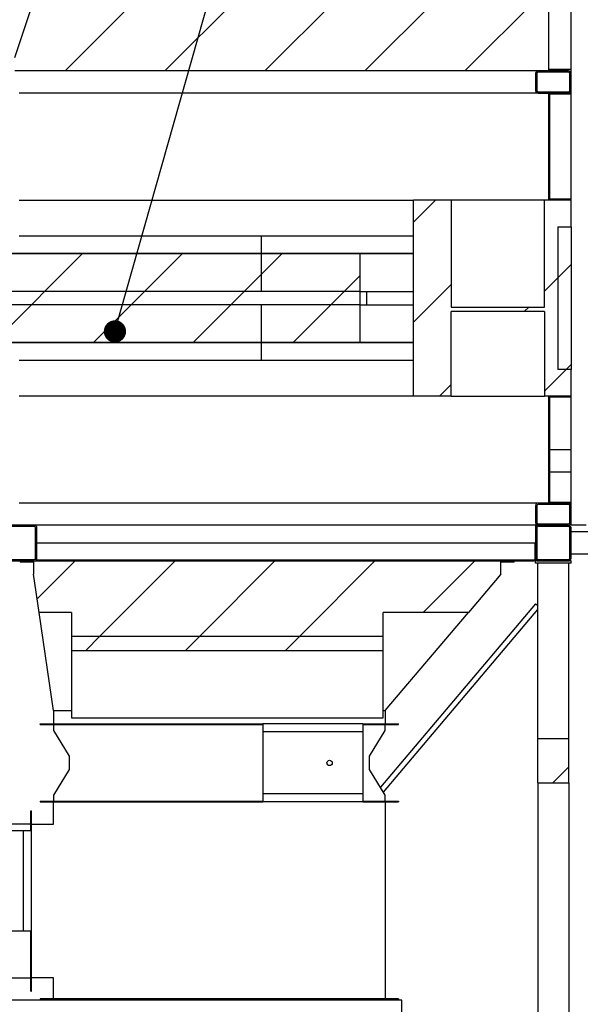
# Model space of a CAD drawing. Header units: millimetres. Extents: x 250 to 59450, y 0 to 41800.
# Tile 5 of 148: x 15657 to 16916, y 4907 to 7118. Entities that reach past the tile are written whole.
import ezdxf

# ---------------------------------------------------------------- set-up
doc = ezdxf.new("R2010")
doc.units = ezdxf.units.MM
doc.header["$LTSCALE"] = 50
doc.linetypes.add('CENTER', pattern=[10.16, 6.35, -1.27, 1.27, -1.27])
doc.layers.add('SCHNITT', color=5, linetype='CENTER')
doc.layers.add('TEXT_1', color=176, linetype='Continuous')
doc.dimstyles.new('SLDDIMSTYLE1', dxfattribs={"dimtxt": 0.18, "dimasz": 50, "dimexe": 0, "dimexo": 0.0625, "dimgap": 0, "dimtad": 0, "dimtih": 1, "dimtoh": 1, "dimdec": 0, "dimrnd": 1e-09, "dimzin": 0, "dimdsep": 46, "dimtxsty": 'Standard', "dimblk1": 'DOT', "dimblk2": 'DOT', "dimsah": 1, "dimcen": 0.09, "dimadec": 0, "dimazin": 0, "dimtfac": 50, "dimtdec": 0, "dimtofl": 0, "dimtmove": 0, "dimatfit": 3, "dimldrblk": 'DOT', "dimfxl": 1, "dimfrac": 2, "dimtolj": 1, "dimtzin": 0, "dimarcsym": 0})

# ---------------------------------------------------------------- blocks, each defined once
blk = doc.blocks.new('_Dot')
at = {"color": 0, "linetype": 'ByBlock', "lineweight": -2}
blk.add_line((-0.5, 0), (-1, 0), dxfattribs=at)
at = {"color": 0, "linetype": 'ByBlock', "const_width": 0.5}
blk.add_lwpolyline([(-0.25, 0, 1), (0.25, 0, 1)], format="xyb", close=True, dxfattribs=at)

msp = doc.modelspace()

# ---------------------------------------------------------------- hatches: boundary and pattern name
at = {"layer": 'SCHNITT', "linetype": 'Continuous', "lineweight": 18}
h = msp.add_hatch(dxfattribs=at)
h.set_pattern_fill('ANSI31', color=256, scale=50, angle=3e-322, style=0)
h.paths.add_polyline_path([(15714.5, 7240.33), (15645.31, 7032.77), (15645.31, 7002.77), (16845.31, 7002.77), (16845.31, 7240.33), (16695.31, 7240.33), (16695.31, 7298.79), (15895.31, 7298.79), (15895.31, 7240.33)], flags=0)
h = msp.add_hatch(dxfattribs=at)
h.set_pattern_fill('ANSI31', color=256, scale=50, angle=3e-322, style=0)
edge = h.paths.add_edge_path(flags=0)
edge.add_line((16821.31, 6952.77), (16889.31, 6952.77))
edge.add_arc((16889.31, 6958.77), 6, 270, 360)
edge.add_line((16895.31, 6958.77), (16895.31, 6996.77))
edge.add_arc((16889.31, 6996.77), 6, 360, 450)
edge.add_line((16889.31, 7002.77), (16821.31, 7002.77))
edge.add_arc((16821.31, 6996.77), 6, 90, 180)
edge.add_line((16815.31, 6996.77), (16815.31, 6958.77))
edge.add_arc((16821.31, 6958.77), 6, 180, 270)
edge = h.paths.add_edge_path(flags=0)
edge.add_arc((16821.31, 6996.77), 3, 90, 180, ccw=False)
edge.add_line((16821.31, 6999.77), (16889.31, 6999.77))
edge.add_arc((16889.31, 6996.77), 3, 0, 90, ccw=False)
edge.add_line((16892.31, 6996.77), (16892.31, 6958.77))
edge.add_arc((16889.31, 6958.77), 3, 270, 360, ccw=False)
edge.add_line((16889.31, 6955.77), (16821.31, 6955.77))
edge.add_arc((16821.31, 6958.77), 3, 180, 270, ccw=False)
edge.add_line((16818.31, 6958.77), (16818.31, 6996.77))
h = msp.add_hatch(dxfattribs=at)
h.set_pattern_fill('ANSI31', color=256, scale=50, angle=3e-322, style=0)
h.paths.add_polyline_path([(16845.31, 6712.77), (16895.31, 6712.77), (16895.31, 6714.77), (16847.31, 6714.77), (16847.31, 6950.77), (16895.31, 6950.77), (16895.31, 6952.77), (16845.31, 6952.77)], flags=0)
h = msp.add_hatch(dxfattribs=at)
h.set_pattern_fill('ANSI31', color=256, scale=50, angle=3e-322, style=0)
h.paths.add_polyline_path([(16541.39, 6712.77), (16541.39, 6272.77), (16626.24, 6272.77), (16626.24, 6462.77), (16835.31, 6462.77), (16835.31, 6272.77), (16895.31, 6272.77), (16895.31, 6332.77), (16865.31, 6332.77), (16865.31, 6652.77), (16895.31, 6652.77), (16895.31, 6712.77), (16835.31, 6712.77), (16835.31, 6472.77), (16626.24, 6472.77), (16626.24, 6712.77)], flags=0)
h = msp.add_hatch(dxfattribs=at)
h.set_pattern_fill('ANSI31', color=256, scale=50, angle=3e-322, style=0)
h.paths.add_polyline_path([(16895.31, 6332.77), (16895.31, 6652.77), (16865.31, 6652.77), (16865.31, 6332.77)], flags=0)
h = msp.add_hatch(dxfattribs=at)
h.set_pattern_fill('ANSI31', color=256, scale=50, angle=3e-322, style=0)
h.paths.add_polyline_path([(16421.66, 6592.77), (14768.97, 6592.77), (14768.97, 6392.77), (16421.66, 6392.77)], flags=0)
h = msp.add_hatch(dxfattribs=at)
h.set_pattern_fill('ANSI31', color=256, scale=50, angle=3e-322, style=0)
h.paths.add_polyline_path([(16421.66, 6477.77), (16436.35, 6477.77), (16436.35, 6507.77), (16421.66, 6507.77)], flags=0)
h = msp.add_hatch(dxfattribs=at)
h.set_pattern_fill('ANSI31', color=256, scale=50, angle=3e-322, style=0)
h.paths.add_polyline_path([(16895.31, 6272.77), (16845.31, 6272.77), (16845.31, 6032.77), (16895.31, 6032.77), (16895.31, 6034.77), (16847.31, 6034.77), (16847.31, 6270.77), (16895.31, 6270.77)], flags=0)
h = msp.add_hatch(dxfattribs=at)
h.set_pattern_fill('ANSI31', color=256, scale=50, angle=3e-322, style=0)
edge = h.paths.add_edge_path(flags=0)
edge.add_line((16895.31, 5988.77), (16895.31, 6026.77))
edge.add_arc((16889.31, 6026.77), 6, 360, 450)
edge.add_line((16889.31, 6032.77), (16821.31, 6032.77))
edge.add_arc((16821.31, 6026.77), 6, 90, 180)
edge.add_line((16815.31, 6026.77), (16815.31, 5988.77))
edge.add_arc((16821.31, 5988.77), 6, 180, 270)
edge.add_line((16821.31, 5982.77), (16889.31, 5982.77))
edge.add_arc((16889.31, 5988.77), 6, 270, 360)
edge = h.paths.add_edge_path(flags=0)
edge.add_arc((16821.31, 5988.77), 3, 180, 270, ccw=False)
edge.add_line((16818.31, 5988.77), (16818.31, 6026.77))
edge.add_arc((16821.31, 6026.77), 3, 90, 180, ccw=False)
edge.add_line((16821.31, 6029.77), (16889.31, 6029.77))
edge.add_arc((16889.31, 6026.77), 3, 0, 90, ccw=False)
edge.add_line((16892.31, 6026.77), (16892.31, 5988.77))
edge.add_arc((16889.31, 5988.77), 3, 270, 360, ccw=False)
edge.add_line((16889.31, 5985.77), (16821.31, 5985.77))
h = msp.add_hatch(dxfattribs=at)
h.set_pattern_fill('ANSI31', color=256, scale=50, angle=3e-322, style=0)
edge = h.paths.add_edge_path(flags=0)
edge.add_arc((15621.31, 5976.77), 6, 90, 180)
edge.add_line((15615.31, 5976.77), (15615.31, 5908.77))
edge.add_arc((15621.31, 5908.77), 6, 180, 270)
edge.add_line((15621.31, 5902.77), (15689.31, 5902.77))
edge.add_arc((15689.31, 5908.77), 6, 270, 360)
edge.add_line((15695.31, 5908.77), (15695.31, 5976.77))
edge.add_arc((15689.31, 5976.77), 6, 0, 90)
edge.add_line((15689.31, 5982.77), (15621.31, 5982.77))
edge = h.paths.add_edge_path(flags=0)
edge.add_line((15692.31, 5976.77), (15692.31, 5908.77))
edge.add_arc((15689.31, 5908.77), 3, 270, 360, ccw=False)
edge.add_line((15689.31, 5905.77), (15621.31, 5905.77))
edge.add_arc((15621.31, 5908.77), 3, 180, 270, ccw=False)
edge.add_line((15618.31, 5908.77), (15618.31, 5976.77))
edge.add_arc((15621.31, 5976.77), 3, 90, 180, ccw=False)
edge.add_line((15621.31, 5979.77), (15689.31, 5979.77))
edge.add_arc((15689.31, 5976.77), 3, 0, 90, ccw=False)
h = msp.add_hatch(dxfattribs=at)
h.set_pattern_fill('ANSI31', color=256, scale=50, angle=3e-322, style=0)
edge = h.paths.add_edge_path(flags=0)
edge.add_line((16815.31, 5976.77), (16815.31, 5908.77))
edge.add_arc((16821.31, 5908.77), 6, 180, 270)
edge.add_line((16821.31, 5902.77), (16889.31, 5902.77))
edge.add_arc((16889.31, 5908.77), 6, 270, 360)
edge.add_line((16895.31, 5908.77), (16895.31, 5976.77))
edge.add_arc((16889.31, 5976.77), 6, 360, 450)
edge.add_line((16889.31, 5982.77), (16821.31, 5982.77))
edge.add_arc((16821.31, 5976.77), 6, 90, 180)
edge = h.paths.add_edge_path(flags=0)
edge.add_arc((16889.31, 5908.77), 3, 270, 360, ccw=False)
edge.add_line((16889.31, 5905.77), (16821.31, 5905.77))
edge.add_arc((16821.31, 5908.77), 3, 180, 270, ccw=False)
edge.add_line((16818.31, 5908.77), (16818.31, 5976.77))
edge.add_arc((16821.31, 5976.77), 3, 90, 180, ccw=False)
edge.add_line((16821.31, 5979.77), (16889.31, 5979.77))
edge.add_arc((16889.31, 5976.77), 3, 0, 90, ccw=False)
edge.add_line((16892.31, 5976.77), (16892.31, 5908.77))
h = msp.add_hatch(dxfattribs=at)
h.set_pattern_fill('ANSI31', color=256, scale=50, angle=3e-322, style=0)
edge = h.paths.add_edge_path(flags=0)
edge.add_line((16815.31, 5942.77), (16813.81, 5942.77))
edge.add_line((16813.81, 5942.77), (16813.81, 5906.32))
edge.add_arc((16811.76, 5906.32), 2.05, 270, 360, ccw=False)
edge.add_line((16811.76, 5904.27), (16725.31, 5904.27))
edge.add_line((16725.31, 5904.27), (16725.31, 5902.77))
edge.add_line((16725.31, 5902.77), (16811.76, 5902.77))
edge.add_arc((16811.76, 5906.32), 3.55, 270, 360)
edge.add_line((16815.31, 5906.32), (16815.31, 5942.77))
h = msp.add_hatch(dxfattribs=at)
h.set_pattern_fill('ANSI31', color=256, scale=50, style=0)
h.paths.add_polyline_path([(15687.81, 5902.77), (15657.81, 5902.77), (15657.81, 5899.77), (15687.81, 5899.77)], flags=0)
h = msp.add_hatch(dxfattribs=at)
h.set_pattern_fill('ANSI31', color=256, scale=50, style=0)
h.paths.add_polyline_path([(16737.81, 5902.77), (15687.81, 5902.77), (15687.81, 5872.77), (15700.47, 5786.71), (15772.81, 5786.71), (15772.81, 5733.78), (16472.81, 5733.78), (16472.81, 5786.71), (16664.69, 5786.71), (16737.81, 5872.77)], flags=0)
h = msp.add_hatch(dxfattribs=at)
h.set_pattern_fill('ANSI31', color=256, scale=50, style=0)
h.paths.add_polyline_path([(16737.81, 5899.77), (16767.81, 5899.77), (16767.81, 5902.77), (16737.81, 5902.77)], flags=0)
h = msp.add_hatch(dxfattribs=at)
h.set_pattern_fill('ANSI31', color=256, scale=50, style=0)
h.paths.add_polyline_path([(15772.81, 5733.78), (15772.81, 5702.02), (16472.81, 5702.02), (16472.81, 5733.78)], flags=0)
h = msp.add_hatch(dxfattribs=at)
h.set_pattern_fill('ANSI31', color=256, scale=50, angle=3e-322, style=0)
h.paths.add_polyline_path([(16820.31, 5404.63), (16890.31, 5404.63), (16890.31, 5503.63), (16820.31, 5503.63)], flags=0)

# ---------------------------------------------------------------- linework, layer by layer
at = {"color": 136, "linetype": 'Continuous', "lineweight": 25, "true_color": 0x008080}
for p, q in [((16895.31, 6996.77), (16895.31, 7662.77)), ((15645.31, 7032.77), (15714.5, 7240.33)), ((16845.31, 7002.77), (16845.31, 7240.33)), ((16845.31, 7002.77), (15645.31, 7002.77)), ((16815.31, 6996.77), (16815.31, 6958.77)), ((16818.31, 6996.77), (16818.31, 6958.77)), ((16889.31, 7002.77), (16821.31, 7002.77)), ((16889.31, 6999.77), (16821.31, 6999.77)), ((16892.31, 6958.77), (16892.31, 6996.77)), ((16895.31, 6958.77), (16895.31, 6996.77)), ((16821.31, 6952.77), (15655.31, 6952.77)), ((16821.31, 6955.77), (16889.31, 6955.77)), ((16821.31, 6952.77), (16889.31, 6952.77)), ((16845.31, 6712.77), (16845.31, 6952.77)), ((16895.31, 6952.77), (16845.31, 6952.77)), ((16895.31, 6950.77), (16847.31, 6950.77)), ((16847.31, 6714.77), (16847.31, 6950.77)), ((16895.31, 6952.77), (16895.31, 6958.77)), ((16895.31, 6950.77), (16895.31, 6952.77)), ((16895.31, 6714.77), (16895.31, 6950.77)), ((15655.31, 6712.77), (16541.39, 6712.77)), ((16541.39, 6272.77), (16541.39, 6712.77)), ((16626.24, 6712.77), (16541.39, 6712.77)), ((16626.24, 6712.77), (16626.24, 6472.77)), ((16835.31, 6712.77), (16626.24, 6712.77)), ((16895.31, 6712.77), (16835.31, 6712.77)), ((16835.31, 6472.77), (16835.31, 6712.77)), ((16895.31, 6712.77), (16845.31, 6712.77)), ((16895.31, 6714.77), (16847.31, 6714.77)), ((16895.31, 6712.77), (16895.31, 6714.77)), ((16895.31, 6652.77), (16895.31, 6712.77)), ((15655.31, 6632.77), (16541.39, 6632.77)), ((16198.92, 6632.77), (16198.92, 6507.77)), ((16865.31, 6652.77), (16895.31, 6652.77)), ((16865.31, 6652.77), (16865.31, 6332.77)), ((16865.31, 6652.77), (16895.31, 6652.77)), ((16865.31, 6652.77), (16865.31, 6332.77)), ((16895.31, 6652.77), (16895.31, 6332.77)), ((16541.39, 6592.77), (14649.23, 6592.77)), ((14768.97, 6592.77), (16421.66, 6592.77)), ((16421.66, 6592.77), (16541.39, 6592.77)), ((16421.66, 6392.77), (16421.66, 6592.77)), ((16421.66, 6507.77), (14649.23, 6507.77)), ((16421.66, 6477.77), (16421.66, 6507.77)), ((16421.66, 6507.77), (16436.35, 6507.77)), ((16436.35, 6477.77), (16436.35, 6507.77)), ((16436.35, 6507.77), (16541.39, 6507.77)), ((16421.66, 6477.77), (14649.23, 6477.77)), ((16198.92, 6477.77), (16198.92, 6352.77)), ((16421.66, 6477.77), (16436.35, 6477.77)), ((16436.35, 6477.77), (16541.39, 6477.77)), ((16626.24, 6472.77), (16835.31, 6472.77)), ((16626.24, 6272.77), (16626.24, 6462.77)), ((16835.31, 6462.77), (16626.24, 6462.77)), ((16835.31, 6462.77), (16835.31, 6272.77)), ((16541.39, 6392.77), (14649.23, 6392.77)), ((14768.97, 6392.77), (16421.66, 6392.77)), ((16421.66, 6392.77), (16541.39, 6392.77)), ((16541.39, 6352.77), (15655.31, 6352.77)), ((16895.31, 6332.77), (16865.31, 6332.77)), ((16895.31, 6332.77), (16865.31, 6332.77)), ((16895.31, 6272.77), (16895.31, 6332.77)), ((16541.39, 6272.77), (15655.31, 6272.77)), ((16626.24, 6272.77), (16541.39, 6272.77)), ((16626.24, 6272.77), (16835.31, 6272.77)), ((16895.31, 6272.77), (16835.31, 6272.77)), ((16845.31, 6032.77), (16845.31, 6272.77)), ((16845.31, 6272.77), (16895.31, 6272.77)), ((16847.31, 6270.77), (16895.31, 6270.77)), ((16847.31, 6034.77), (16847.31, 6270.77)), ((16895.31, 6270.77), (16895.31, 6272.77)), ((16895.31, 6034.77), (16895.31, 6270.77)), ((16847.31, 6034.77), (16895.31, 6034.77)), ((16895.31, 6032.77), (16895.31, 6034.77)), ((16821.31, 6032.77), (15655.31, 6032.77)), ((16815.31, 6026.77), (16815.31, 5988.77)), ((16818.31, 6026.77), (16818.31, 5988.77)), ((16889.31, 6032.77), (16821.31, 6032.77)), ((16889.31, 6029.77), (16821.31, 6029.77)), ((16845.31, 6032.77), (16895.31, 6032.77)), ((16892.31, 5988.77), (16892.31, 6026.77)), ((16895.31, 6026.77), (16895.31, 6032.77)), ((16895.31, 5988.77), (16895.31, 6026.77)), ((15689.31, 5982.77), (15621.31, 5982.77)), ((15689.31, 5979.77), (15621.31, 5979.77)), ((16821.31, 5982.77), (15689.31, 5982.77)), ((16815.31, 5982.77), (15689.31, 5982.77)), ((15692.31, 5908.77), (15692.31, 5976.77)), ((15695.31, 5908.77), (15695.31, 5976.77)), ((16815.31, 5982.77), (16815.31, 5976.77)), ((16815.31, 5976.77), (16815.31, 5908.77)), ((16818.31, 5976.77), (16818.31, 5908.77)), ((16821.31, 5985.77), (16889.31, 5985.77)), ((16889.31, 5982.77), (16821.31, 5982.77)), ((16821.31, 5982.77), (16889.31, 5982.77)), ((16889.31, 5979.77), (16821.31, 5979.77)), ((16892.31, 5908.77), (16892.31, 5976.77)), ((16895.31, 5982.77), (16895.31, 5988.77)), ((16901.31, 5982.77), (16895.31, 5982.77)), ((16895.31, 5908.77), (16895.31, 5976.77)), ((16929.31, 5982.77), (16901.31, 5982.77)), ((18395.31, 5967.77), (16895.31, 5967.77)), ((16813.81, 5942.77), (15695.31, 5942.77)), ((16813.81, 5942.77), (16813.81, 5906.32)), ((16815.31, 5942.77), (16813.81, 5942.77)), ((16815.31, 5906.32), (16815.31, 5942.77)), ((15621.31, 5905.77), (15689.31, 5905.77)), ((15621.31, 5902.77), (15689.31, 5902.77)), ((15695.31, 5906.32), (15695.31, 5908.77)), ((15695.31, 5904.27), (15695.31, 5906.32)), ((15695.31, 5902.77), (15695.31, 5904.27)), ((16725.31, 5904.27), (15695.31, 5904.27)), ((16811.76, 5904.27), (16725.31, 5904.27)), ((16725.31, 5904.27), (16725.31, 5902.77)), ((16725.31, 5902.77), (16811.76, 5902.77)), ((16815.31, 5902.77), (16811.76, 5902.77)), ((16815.31, 5904.27), (16814.66, 5904.27)), ((16815.31, 5904.27), (16815.31, 5906.32)), ((16815.31, 5902.77), (16815.31, 5904.27)), ((16815.31, 5897.77), (16815.31, 5902.77)), ((16821.31, 5902.77), (16815.31, 5902.77)), ((16821.31, 5905.77), (16889.31, 5905.77)), ((16821.31, 5902.77), (16889.31, 5902.77)), ((16895.31, 5902.77), (16889.31, 5902.77)), ((18395.31, 5917.77), (16895.31, 5917.77)), ((16895.31, 5897.77), (16895.31, 5902.77)), ((16895.31, 5897.77), (16815.31, 5897.77)), ((16820.31, 5503.63), (16820.31, 5897.77)), ((16890.31, 5503.63), (16890.31, 5897.77)), ((16815.73, 5806.64), (16466.99, 5394.55)), ((16473.56, 5383.75), (16820.31, 5793.48)), ((16815.73, 5806.64), (16816.82, 5805.73)), ((16816.82, 5805.73), (16820.31, 5802.77)), ((16890.31, 5503.63), (16820.31, 5503.63)), ((16820.31, 5404.63), (16820.31, 5503.63)), ((16890.31, 5404.63), (16890.31, 5503.63)), ((16820.31, 5404.63), (16890.31, 5404.63)), ((16820.31, 5404.63), (16820.31, 4842.11)), ((16890.31, 5404.63), (16890.31, 4842.11))]:
    msp.add_line(p, q, dxfattribs=at)
at = {"color": 36, "linetype": 'Continuous', "lineweight": 25, "true_color": 0x7c3c04}
for p, q in [((16845.31, 7006.77), (16895.31, 7006.77)), ((16515.31, 4916.77), (14675.31, 4916.77)), ((16515.31, 3612.77), (16515.31, 4916.77))]:
    msp.add_line(p, q, dxfattribs=at)
at = {"color": 7, "linetype": 'Continuous', "lineweight": 25}
for p, q in [((16893.78, 6954.77), (16895.31, 6954.77)), ((16895.31, 6954.77), (16893.78, 6954.77)), ((16895.31, 6956.77), (16894.97, 6956.77)), ((16895.31, 6956.77), (16894.97, 6956.77)), ((16847.31, 6152.77), (16895.31, 6152.77)), ((16847.31, 6102.77), (16895.31, 6102.77)), ((16847.31, 6102.77), (16895.31, 6102.77))]:
    msp.add_line(p, q, dxfattribs=at)
at = {"color": 190, "linetype": 'Continuous', "lineweight": 25, "true_color": 0x8000ff}
for p, q in [((15657.81, 5902.77), (15657.81, 5899.77)), ((15687.81, 5902.77), (15657.81, 5902.77)), ((15687.81, 5902.77), (15687.81, 5872.77)), ((15687.81, 5902.77), (16737.81, 5902.77)), ((15687.81, 5902.77), (15687.81, 5899.77)), ((16737.81, 5872.77), (16737.81, 5902.77)), ((16737.81, 5899.77), (16737.81, 5902.77)), ((16767.81, 5902.77), (16737.81, 5902.77)), ((16767.81, 5899.77), (16767.81, 5902.77)), ((15687.81, 5899.77), (15657.81, 5899.77)), ((16767.81, 5899.77), (16737.81, 5899.77)), ((15700.47, 5786.71), (15687.81, 5872.77)), ((16737.81, 5872.77), (16664.69, 5786.71)), ((15772.81, 5786.71), (15700.47, 5786.71)), ((15732.81, 5566.77), (15700.47, 5786.71)), ((15772.81, 5786.71), (15772.81, 5733.78)), ((16664.69, 5786.71), (16472.81, 5786.71)), ((16472.81, 5733.78), (16472.81, 5786.71)), ((16477.81, 5566.77), (16664.69, 5786.71)), ((15772.81, 5733.78), (16472.81, 5733.78)), ((15772.81, 5733.78), (16472.81, 5733.78)), ((15772.81, 5733.78), (15772.81, 5702.02)), ((16472.81, 5702.02), (16472.81, 5733.78)), ((15772.81, 5702.02), (15772.81, 5550.32)), ((15772.81, 5702.02), (16472.81, 5702.02)), ((16472.81, 5550.32), (16472.81, 5702.02)), ((15732.81, 5566.77), (15772.81, 5566.77)), ((15732.81, 5566.77), (15732.81, 5536.77)), ((15772.81, 5550.32), (16472.81, 5550.32)), ((16472.81, 5566.77), (16477.81, 5566.77)), ((16477.81, 5566.77), (16477.81, 5536.77)), ((15702.81, 5536.77), (16202.81, 5536.77)), ((15702.81, 5535.27), (15702.81, 5536.77)), ((15702.81, 5535.27), (16202.81, 5535.27)), ((15732.81, 5535.27), (15732.81, 5521.77)), ((16427.81, 5536.77), (16202.81, 5536.77)), ((16202.81, 5536.77), (16202.81, 5521.51)), ((16427.81, 5536.77), (16507.81, 5536.77)), ((16427.81, 5536.77), (16427.81, 5521.51)), ((16427.81, 5535.27), (16507.81, 5535.27)), ((16477.81, 5521.77), (16477.81, 5535.27)), ((16507.81, 5535.27), (16507.81, 5536.77)), ((15732.81, 5521.77), (15767.81, 5464.27)), ((16202.81, 5521.51), (16202.81, 5518.77)), ((16427.81, 5518.77), (16202.81, 5518.77)), ((16202.81, 5518.77), (16202.81, 5514.03)), ((16202.81, 5514.03), (16202.81, 5384.51)), ((16427.81, 5521.51), (16427.81, 5518.77)), ((16427.81, 5518.77), (16427.81, 5514.03)), ((16427.81, 5514.03), (16427.81, 5384.51)), ((16442.81, 5464.27), (16477.81, 5521.77)), ((15767.81, 5464.27), (15767.81, 5434.27)), ((16442.81, 5434.27), (16442.81, 5464.27)), ((15767.81, 5434.27), (15732.81, 5376.77)), ((16477.81, 5376.77), (16442.81, 5434.27)), ((15732.81, 5376.77), (15732.81, 5363.27)), ((16202.81, 5384.51), (16202.81, 5379.77)), ((16427.81, 5379.77), (16202.81, 5379.77)), ((16202.81, 5379.77), (16202.81, 5377.03)), ((16202.81, 5377.03), (16202.81, 5361.77)), ((16427.81, 5384.51), (16427.81, 5379.77)), ((16427.81, 5379.77), (16427.81, 5377.03)), ((16427.81, 5377.03), (16427.81, 5361.77)), ((16477.81, 5363.27), (16477.81, 5376.77)), ((15702.81, 5363.27), (15702.81, 5361.77)), ((15702.81, 5363.27), (16202.81, 5363.27)), ((15702.81, 5361.77), (16202.81, 5361.77)), ((15732.81, 5311.77), (15732.81, 5361.77)), ((16427.81, 5361.77), (16202.81, 5361.77)), ((16427.81, 5363.27), (16507.81, 5363.27)), ((16427.81, 5361.77), (16507.81, 5361.77)), ((16477.81, 5361.77), (16477.81, 4919.77)), ((16507.81, 5363.27), (16507.81, 5361.77)), ((15681.31, 5341.77), (15682.81, 5341.77)), ((15681.31, 5296.77), (15681.31, 5341.77)), ((15682.81, 5296.77), (15682.81, 5341.77)), ((15681.31, 5311.77), (15509.31, 5311.77)), ((15682.81, 5311.77), (15732.81, 5311.77)), ((15660.07, 5296.77), (15530.55, 5296.77)), ((15664.81, 5296.77), (15660.07, 5296.77)), ((15664.81, 5071.77), (15664.81, 5296.77)), ((15667.55, 5296.77), (15664.81, 5296.77)), ((15682.81, 5296.77), (15667.55, 5296.77)), ((15682.81, 5071.77), (15682.81, 5296.77)), ((15660.07, 5071.77), (15530.55, 5071.77)), ((15664.81, 5071.77), (15660.07, 5071.77)), ((15667.55, 5071.77), (15664.81, 5071.77)), ((15682.81, 5071.77), (15667.55, 5071.77)), ((15681.31, 4936.77), (15681.31, 5071.77)), ((15682.81, 4936.77), (15682.81, 5071.77)), ((15509.31, 4966.77), (15681.31, 4966.77)), ((15732.81, 4966.77), (15682.81, 4966.77)), ((15732.81, 4919.77), (15732.81, 4966.77)), ((15681.31, 4936.77), (15682.81, 4936.77)), ((16507.81, 4919.77), (15702.81, 4919.77)), ((15702.81, 4919.77), (15702.81, 4916.77)), ((16507.81, 4919.77), (16507.81, 4916.77))]:
    msp.add_line(p, q, dxfattribs=at)
msp.add_circle((16352.81, 5449.27), 6, dxfattribs=at)
at = {"color": 136, "linetype": 'Continuous', "lineweight": 25, "true_color": 0x008080}
for centre, radius, start, end in [((16821.31, 6996.77), 6, 90, 180), ((16821.31, 6996.77), 3, 90, 180), ((16889.31, 6996.77), 6, 360, 90), ((16889.31, 6996.77), 3, 360, 90), ((16821.31, 6958.77), 6, 180, 270), ((16821.31, 6958.77), 3, 180, 270), ((16889.31, 6958.77), 6, 270, 360), ((16889.31, 6958.77), 3, 270, 360), ((16821.31, 6026.77), 6, 90, 180), ((16821.31, 6026.77), 3, 90, 180), ((16889.31, 6026.77), 6, 360, 90), ((16889.31, 6026.77), 3, 360, 90), ((15689.31, 5976.77), 6, 0, 90), ((15689.31, 5976.77), 3, 0, 90), ((16821.31, 5988.77), 6, 180, 270), ((16821.31, 5976.77), 6, 90, 180), ((16821.31, 5988.77), 3, 180, 270), ((16821.31, 5976.77), 3, 90, 180), ((16889.31, 5988.77), 6, 270, 360), ((16889.31, 5988.77), 3, 270, 360), ((16889.31, 5976.77), 6, 360, 90), ((16889.31, 5976.77), 3, 360, 90), ((15689.31, 5908.77), 6, 270, 0), ((15689.31, 5908.77), 3, 270, 0), ((16811.76, 5906.32), 2.06, 270, 0), ((16811.76, 5906.32), 3.56, 270, 0), ((16821.31, 5908.77), 6, 180, 270), ((16821.31, 5908.77), 3, 180, 270), ((16889.31, 5908.77), 3, 270, 360), ((16889.31, 5908.77), 6, 270, 360)]:
    msp.add_arc(centre, radius, start, end, dxfattribs=at)

# ---------------------------------------------------------------- leaders
at = {"layer": 'TEXT_1'}
msp.add_leader([(15870.54, 6417.93), (16309.55, 7966.17)], dimstyle='SLDDIMSTYLE1', dxfattribs=at)

doc.saveas('drawing.dxf')
